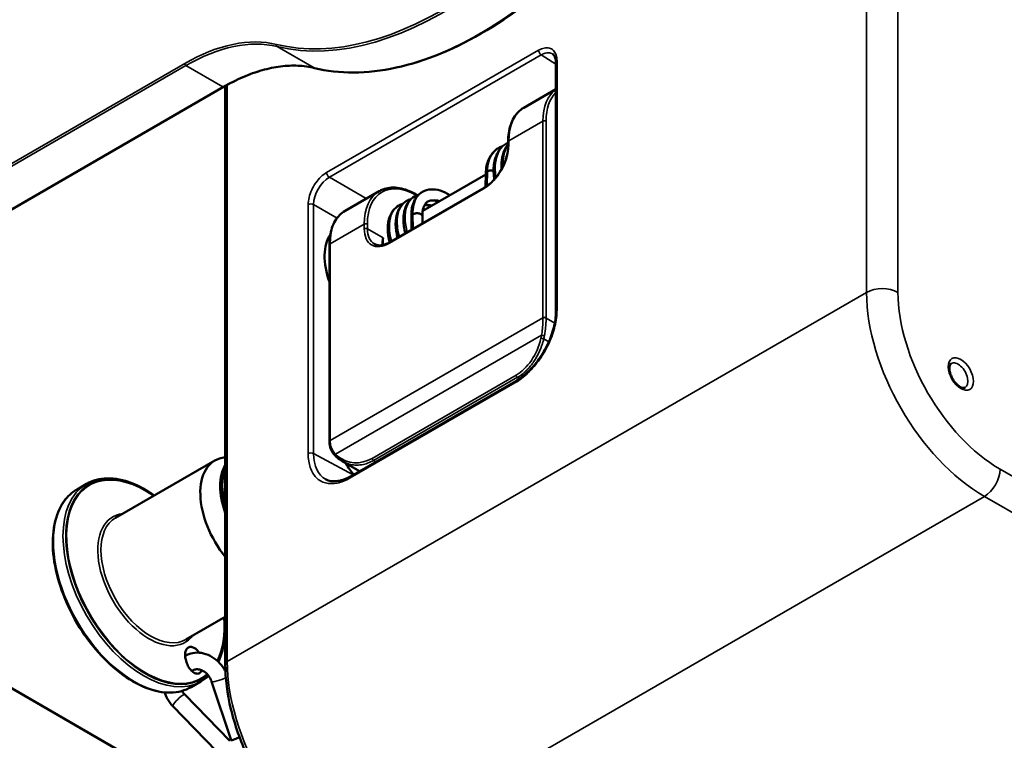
# Model space of a CAD drawing. Header units: millimetres. Extents: x 50 to 3176, y 50 to 2109.
# Tile 5 of 256: x 219 to 308, y 420 to 485. Entities that reach past the tile are written whole.
import ezdxf

# ---------------------------------------------------------------- set-up
doc = ezdxf.new("R2010")
doc.units = ezdxf.units.MM
doc.header["$LTSCALE"] = 10
doc.layers.add('Visible (ISO)', color=7, linetype='Continuous', lineweight=50)
doc.layers.add('Visible Narrow (ISO)', color=7, linetype='Continuous', lineweight=35)

msp = doc.modelspace()

# ---------------------------------------------------------------- linework, layer by layer
at = {"layer": 'Visible (ISO)'}
for p, q in [((267.4291, 481.132), (267.4291, 458.6965)), ((155.0081, 431.2915), (237.523, 478.9315)), ((237.6656, 479.013), (237.6656, 426.9511)), ((264.5373, 477.0587), (267.4291, 478.7283)), ((263.1326, 473.5933), (263.1326, 474.0015)), ((261.1148, 471.0413), (255.4424, 467.7663)), ((261.1163, 471.1402), (261.0981, 469.9259)), ((262.0207, 470.8928), (262.0207, 470.8927)), ((252.4845, 464.9483), (260.9698, 469.8473)), ((248.4507, 467.7711), (251.5266, 469.547)), ((254.4362, 466.0751), (254.4181, 467.2579)), ((255.4274, 466.6474), (255.4179, 467.2731)), ((247.0459, 447.0052), (247.0459, 464.7139)), ((263.8216, 452.4482), (248.9878, 443.8839)), ((181.0778, 446.3429), (241.2112, 411.6249)), ((236.73, 445.2917), (227.7878, 440.1289)), ((237.6656, 445.5954), (237.3867, 445.5385)), ((248.1811, 445.2406), (249.7594, 444.3294)), ((225.1849, 443.1858), (224.3217, 442.6873)), ((237.3988, 442.8848), (237.3988, 443.048)), ((237.6656, 431.2188), (234.1155, 429.1692)), ((234.6579, 426.3273), (234.7818, 426.3988)), ((235.4613, 425.3866), (234.598, 424.8882)), ((236.4419, 425.3821), (238.2078, 420.0931)), ((238.083, 420.0427), (234.0133, 424.2111)), ((236.8787, 419.1291), (232.94, 423.1632))]:
    msp.add_line(p, q, dxfattribs=at)
for centre, major_axis, ratio, start_param, end_param in [((261.6161, 471.1326), (-0.4999, 0.0075), 0.5671862, 4.2968851, 5.5062123), ((254.9181, 467.2655), (-0.4999, -0.0076), 0.5873385, 5.4890574, 6.2831853), ((250.4986, 461.4479), (-2.75, 4.7631), 0.5773503, 0.2672511, 1.2636744), ((239.8938, 439.8118), (-3.1638, 5.4799), 0.5773503, 6.0925643, 8.1180948), ((247.8871, 445.6863), (-0.1263, -0.155), 0.6358018, 0.0000048, 0.000118), ((250.4122, 445.8846), (-1.7966, 3.004), 0.5873369, 1.5012083, 1.8576092), ((241.3076, 440.628), (-2.896, 5.0159), 0.5773503, 0.3103154, 1.2604809), ((241.4489, 440.7097), (2.8639, -4.9604), 0.5773503, 3.5619509, 4.2920308), ((241.3076, 440.628), (2.7639, -4.7873), 0.5773503, 3.9269908, 4.2986493), ((238.8953, 420.4022), (0.6874, 0.3094), 0.0703606, 3.1344849, 4.104017), ((238.8953, 420.4022), (0.6874, 0.3094), 0.0703606, 4.104017, 4.7678134)]:
    msp.add_ellipse(centre, major_axis=major_axis, ratio=ratio, start_param=start_param, end_param=end_param, dxfattribs=at)
for points, knots in [([(245.6853, 480.6347), (247.9294, 480.0823), (250.4253, 480.0949), (255.6852, 481.2433), (258.4505, 482.3863), (263.9641, 485.6892), (266.7114, 487.8501), (271.9075, 492.9688), (274.3553, 495.9256), (278.7049, 502.3355), (280.6061, 505.7874), (283.6703, 512.8386), (284.8328, 516.4367), (286.3008, 523.4171), (286.606, 526.7982), (286.3248, 533.0023), (285.7384, 535.8244), (283.7292, 540.617), (282.308, 542.5891), (280.0201, 544.4592), (279.4713, 544.8385), (278.8956, 545.1709)], [2.5220762, 2.5220762, 2.5220762, 2.5220762, 2.8401564, 2.8401564, 3.1603692, 3.1603692, 3.481068, 3.481068, 3.8016706, 3.8016706, 4.1221862, 4.1221862, 4.442713, 4.442713, 4.7633433, 4.7633433, 5.0840266, 5.0840266, 5.4039111, 5.4039111, 5.4977871, 5.4977871, 5.4977871, 5.4977871]), ([(267.4291, 481.132), (267.4291, 481.2916), (267.4077, 481.4352), (267.3359, 481.6621), (267.2864, 481.7485), (267.1996, 481.8466), (267.1657, 481.875), (267.129, 481.8977)], [0, 0, 0, 0, 0.06251056, 0.06251056, 0.12337142, 0.12337142, 0.15896132, 0.15896132, 0.15896132, 0.15896132]), ([(245.6853, 480.6347), (245.2161, 480.7503), (244.7255, 480.8203), (243.7086, 480.868), (243.1823, 480.8456), (242.1018, 480.7082), (241.5477, 480.5931), (240.4202, 480.2716), (239.8469, 480.0651), (238.6902, 479.5636), (238.1069, 479.2686), (237.523, 478.9315)], [5.66366881, 5.66366881, 5.66366881, 5.66366881, 5.78757211, 5.78757211, 5.91147541, 5.91147541, 6.03537871, 6.03537871, 6.15928201, 6.15928201, 6.28318531, 6.28318531, 6.28318531, 6.28318531]), ([(264.5373, 477.0587), (264.3567, 476.9544), (264.1903, 476.8255), (263.8918, 476.5234), (263.7597, 476.3503), (263.5324, 475.9665), (263.4372, 475.7556), (263.2848, 475.3022), (263.2277, 475.0596), (263.1515, 474.5485), (263.1326, 474.2799), (263.1326, 474.0015)], [5.49778714, 5.49778714, 5.49778714, 5.49778714, 5.65486678, 5.65486678, 5.81194641, 5.81194641, 5.96902604, 5.96902604, 6.12610567, 6.12610567, 6.28318531, 6.28318531, 6.28318531, 6.28318531]), ([(260.9698, 469.8473), (261.1872, 469.9728), (261.4081, 470.1396), (261.8329, 470.5413), (262.0366, 470.7764), (262.4047, 471.2918), (262.5688, 471.5722), (262.8394, 472.1483), (262.9458, 472.4439), (263.0902, 473.0178), (263.1285, 473.296), (263.1325, 473.5653), (263.1326, 473.5793), (263.1326, 473.5933)], [1.5707963, 1.5707963, 1.5707963, 1.5707963, 1.8795108, 1.8795108, 2.1899334, 2.1899334, 2.5018733, 2.5018733, 2.8138645, 2.8138645, 3.1244128, 3.1244128, 3.1415927, 3.1415927, 3.1415927, 3.1415927]), ([(261.1185, 471.1646), (261.1341, 471.595), (261.2141, 472.0049), (261.5033, 472.6962), (261.7096, 472.993), (262.0676, 473.3071), (262.1753, 473.3846), (262.2894, 473.4505)], [0.0026477, 0.0026477, 0.0026477, 0.0026477, 0.15269624, 0.15269624, 0.29609512, 0.29609512, 0.35134496, 0.35134496, 0.35134496, 0.35134496]), ([(261.8856, 470.6139), (261.8665, 470.7345), (261.8516, 470.8541), (261.8019, 471.4109), (261.8227, 471.8362), (261.9842, 472.6051), (262.1271, 472.9597), (262.5104, 473.5003), (262.7355, 473.7064), (262.9892, 473.8529)], [0.91830185, 0.91830185, 0.91830185, 0.91830185, 0.95748491, 0.95748491, 1.10337106, 1.10337106, 1.24928046, 1.24928046, 1.37255273, 1.37255273, 1.37255273, 1.37255273]), ([(262.5378, 471.5358), (262.5151, 471.9145), (262.5367, 472.2818), (262.6867, 473.0021), (262.831, 473.3546), (263.066, 473.6922), (263.0986, 473.7355), (263.1326, 473.7775)], [0.97663894, 0.97663894, 0.97663894, 0.97663894, 1.10343383, 1.10343383, 1.24922841, 1.24922841, 1.27132104, 1.27132104, 1.27132104, 1.27132104]), ([(261.2281, 471.3147), (261.1989, 471.2942), (261.1485, 471.2488), (261.1203, 471.1866), (261.1165, 471.1497), (261.1163, 471.1402)], [0, 0, 0, 0, 0.1, 0.2, 0.23452811, 0.23452811, 0.23452811, 0.23452811]), ([(261.3365, 471.3707), (261.3652, 471.3818), (261.3958, 471.3913), (261.4277, 471.3989), (261.4359, 471.4008), (261.4442, 471.4027), (261.4524, 471.4043), (261.5119, 471.4163), (261.5687, 471.4205), (261.6179, 471.4205), (261.6373, 471.4205), (261.6559, 471.4199), (261.6735, 471.4187), (261.7301, 471.415), (261.7756, 471.4065), (261.8088, 471.3985), (261.8132, 471.3975), (261.8175, 471.3964), (261.8218, 471.3953)], [-0.231072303, -0.231072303, -0.231072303, -0.231072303, -0.220715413, -0.220715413, -0.220715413, -0.218031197, -0.218031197, -0.218031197, -0.19853177, -0.19853177, -0.19853177, -0.190809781, -0.190809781, -0.190809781, -0.165914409, -0.165914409, -0.165914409, -0.162649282, -0.162649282, -0.162649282, -0.162649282]), ([(254.9563, 469.1881), (254.8504, 469.2514), (254.7442, 469.3106), (254.1383, 469.6241), (253.6384, 469.7884), (252.6936, 469.9021), (252.2474, 469.855), (251.7383, 469.6584), (251.6301, 469.6067), (251.5266, 469.547)], [4.69506546, 4.69506546, 4.69506546, 4.69506546, 4.76415752, 4.76415752, 5.08922521, 5.08922521, 5.40776437, 5.40776437, 5.49778714, 5.49778714, 5.49778714, 5.49778714]), ([(253.8775, 465.7525), (253.8209, 465.9687), (253.778, 466.1827), (253.6938, 466.8106), (253.6965, 467.2154), (253.8241, 467.9507), (253.9531, 468.2921), (254.3001, 468.7735), (254.4883, 468.9449), (254.7002, 469.0672)], [0.89896898, 0.89896898, 0.89896898, 0.89896898, 0.97100272, 0.97100272, 1.11632252, 1.11632252, 1.26359083, 1.26359083, 1.3725392, 1.3725392, 1.3725392, 1.3725392]), ([(254.4189, 467.2771), (254.4067, 467.6962), (254.459, 468.0955), (254.7013, 468.7693), (254.8874, 469.0591), (255.2186, 469.3541), (255.3133, 469.4229), (255.4139, 469.4809)], [0.00219767, 0.00219767, 0.00219767, 0.00219767, 0.15337281, 0.15337281, 0.29756317, 0.29756317, 0.34903853, 0.34903853, 0.34903853, 0.34903853]), ([(255.4139, 469.4809), (255.6449, 469.6143), (255.9154, 469.6915), (256.4597, 469.7236), (256.741, 469.6843), (257.3121, 469.5096), (257.6076, 469.3684), (257.8944, 469.182)], [0, 0, 0, 0, 0.11832303, 0.11832303, 0.23529653, 0.23529653, 0.35684555, 0.35684555, 0.35684555, 0.35684555]), ([(252.4626, 464.9358), (252.4089, 465.1427), (252.3682, 465.3473), (252.2833, 465.9592), (252.2808, 466.3585), (252.3973, 467.1017), (252.5279, 467.4527), (252.8785, 467.948), (253.0719, 468.1274), (253.2919, 468.2545)], [0.89862367, 0.89862367, 0.89862367, 0.89862367, 0.96753089, 0.96753089, 1.11033081, 1.11033081, 1.26037223, 1.26037223, 1.37343507, 1.37343507, 1.37343507, 1.37343507]), ([(253.1709, 465.3446), (253.117, 465.553), (253.0755, 465.7593), (252.9875, 466.3851), (252.9861, 466.7976), (253.1147, 467.5345), (253.2435, 467.87), (253.5839, 468.3553), (253.7739, 468.535), (253.9917, 468.6607)], [0.90079254, 0.90079254, 0.90079254, 0.90079254, 0.97031413, 0.97031413, 1.11717957, 1.11717957, 1.26316327, 1.26316327, 1.37423803, 1.37423803, 1.37423803, 1.37423803]), ([(255.9125, 468.6143), (255.8224, 468.5623), (255.7428, 468.4904), (255.6075, 468.3009), (255.5507, 468.1888), (255.4409, 467.8478), (255.4072, 467.5785), (255.4188, 467.2765)], [0, 0, 0, 0, 0.08805913, 0.08805913, 0.16511625, 0.16511625, 0.28463941, 0.28463941, 0.28463941, 0.28463941]), ([(256.166, 468.1841), (256.1303, 468.1982), (256.0953, 468.2111), (255.8966, 468.2778), (255.746, 468.3035), (255.6161, 468.3042)], [0.92685487, 0.92685487, 0.92685487, 0.92685487, 0.94472685, 0.94472685, 1.03007275, 1.03007275, 1.03007275, 1.03007275]), ([(256.8734, 468.5925), (256.8307, 468.6092), (256.7888, 468.624), (256.545, 468.7015), (256.3609, 468.7214), (256.0947, 468.6956), (255.9997, 468.6647), (255.9125, 468.6143)], [0.92834504, 0.92834504, 0.92834504, 0.92834504, 0.94979582, 0.94979582, 1.05603104, 1.05603104, 1.14129212, 1.14129212, 1.14129212, 1.14129212]), ([(248.4507, 467.7711), (248.27, 467.6668), (248.1037, 467.5378), (247.8052, 467.2357), (247.673, 467.0627), (247.4457, 466.6788), (247.3505, 466.468), (247.1982, 466.0146), (247.141, 465.7719), (247.0648, 465.2608), (247.0459, 464.9923), (247.0459, 464.7139)], [5.49778714, 5.49778714, 5.49778714, 5.49778714, 5.65486678, 5.65486678, 5.81194641, 5.81194641, 5.96902604, 5.96902604, 6.12610567, 6.12610567, 6.28318531, 6.28318531, 6.28318531, 6.28318531]), ([(254.439, 467.3447), (254.4415, 467.3497), (254.4443, 467.3549), (254.4474, 467.36), (254.4503, 467.3647), (254.4534, 467.3695), (254.4568, 467.3743), (254.4581, 467.376), (254.4593, 467.3777), (254.4606, 467.3794)], [-0.0254955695, -0.0254955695, -0.0254955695, -0.0254955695, -0.0225785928, -0.0225785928, -0.0225785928, -0.0198942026, -0.0198942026, -0.0198942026, -0.0189225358, -0.0189225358, -0.0189225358, -0.0189225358]), ([(254.6035, 467.49), (254.6411, 467.508), (254.7238, 467.5389), (254.8663, 467.5612), (255.015, 467.5589), (255.1582, 467.5306), (255.2817, 467.4769), (255.3681, 467.4072), (255.4101, 467.3353), (255.4178, 467.2903), (255.418, 467.2731)], [0, 0, 0, 0, 0.1, 0.2, 0.3, 0.4, 0.5, 0.6, 0.7, 0.76146669, 0.76146669, 0.76146669, 0.76146669]), ([(251.0845, 464.7898), (251.1526, 464.7505), (251.226, 464.7204), (251.3843, 464.679), (251.4691, 464.6678), (251.6498, 464.6658), (251.7456, 464.6751), (251.9458, 464.7156), (252.0501, 464.7468), (252.2642, 464.8312), (252.3739, 464.8845), (252.4845, 464.9483)], [0.78539816, 0.78539816, 0.78539816, 0.78539816, 0.9424778, 0.9424778, 1.09955743, 1.09955743, 1.25663706, 1.25663706, 1.41371669, 1.41371669, 1.57079633, 1.57079633, 1.57079633, 1.57079633]), ([(263.8216, 452.4482), (264.1873, 452.6594), (264.5626, 452.9438), (265.2676, 453.6134), (265.6065, 454.0056), (266.2134, 454.8559), (266.4883, 455.3253), (266.9373, 456.28), (267.1167, 456.7773), (267.3639, 457.7575), (267.429, 458.2522), (267.4291, 458.6965)], [0, 0, 0, 0, 0.15908918, 0.15908918, 0.31647854, 0.31647854, 0.47562989, 0.47562989, 0.63537492, 0.63537492, 0.80281342, 0.80281342, 0.80281342, 0.80281342]), ([(303.0126, 454.0186), (302.9839, 454.002), (302.9574, 453.9779), (302.9028, 453.8857), (302.877, 453.8146), (302.8542, 453.6433), (302.8531, 453.5508), (302.8753, 453.3455), (302.8989, 453.2325), (302.9718, 452.9973), (303.0217, 452.875), (303.144, 452.6361), (303.2166, 452.5197), (303.3756, 452.3071), (303.4619, 452.211), (303.6358, 452.0503), (303.7233, 451.9852), (303.8858, 451.8899), (303.961, 451.8589), (304.0899, 451.8253), (304.1427, 451.8229), (304.2161, 451.8321), (304.2408, 451.8409), (304.2626, 451.8536)], [5.4977871, 5.4977871, 5.4977871, 5.4977871, 5.8119464, 5.8119464, 6.1415598, 6.1415598, 6.4152797, 6.4152797, 6.6941921, 6.6941921, 6.9811574, 6.9811574, 7.2722295, 7.2722295, 7.5622463, 7.5622463, 7.8461108, 7.8461108, 8.1213923, 8.1213923, 8.4006905, 8.4006905, 8.6393798, 8.6393798, 8.6393798, 8.6393798]), ([(247.0459, 447.0052), (247.0459, 447.0033), (247.0459, 447.0013), (247.0459, 446.9974), (247.0459, 446.9955), (247.0459, 446.9916), (247.0459, 446.9896), (247.0459, 446.9857), (247.0459, 446.9838), (247.046, 446.9799), (247.046, 446.9779), (247.046, 446.9759)], [0, 0, 0, 0, 0.0014281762, 0.0014281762, 0.0028563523, 0.0028563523, 0.0042845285, 0.0042845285, 0.0057127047, 0.0057127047, 0.0071408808, 0.0071408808, 0.0071408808, 0.0071408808]), ([(247.5774, 445.6996), (247.3923, 445.8902), (247.2436, 446.1208), (247.0841, 446.5621), (247.0473, 446.7679), (247.046, 446.9759)], [0, 0, 0, 0, 0.0968877, 0.0968877, 0.17046943, 0.17046943, 0.17046943, 0.17046943]), ([(247.5774, 445.6996), (247.5891, 445.6876), (247.6009, 445.6757), (247.6247, 445.6523), (247.6367, 445.6407), (247.6609, 445.6179), (247.6732, 445.6067), (247.6979, 445.5845), (247.7103, 445.5736), (247.7354, 445.5522), (247.748, 445.5416), (247.7608, 445.5312)], [0.534984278, 0.534984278, 0.534984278, 0.534984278, 0.554474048, 0.554474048, 0.573963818, 0.573963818, 0.593453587, 0.593453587, 0.612943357, 0.612943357, 0.632433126, 0.632433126, 0.632433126, 0.632433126]), ([(225.1849, 443.1858), (225.7332, 443.5023), (226.3662, 443.6702), (227.7439, 443.6975), (228.491, 443.5499), (229.9221, 442.9924), (230.603, 442.6161), (231.2709, 442.1399)], [3.92699082, 3.92699082, 3.92699082, 3.92699082, 4.23512201, 4.23512201, 4.55120447, 4.55120447, 4.82938432, 4.82938432, 4.82938432, 4.82938432]), ([(246.7009, 443.5978), (246.977, 443.4493), (247.3135, 443.3871), (248.0435, 443.4639), (248.4374, 443.59), (248.8862, 443.8266), (248.9369, 443.8546), (248.9878, 443.8839)], [0.00001042, 0.00001042, 0.00001042, 0.00001042, 0.19029353, 0.19029353, 0.36442774, 0.36442774, 0.38654532, 0.38654532, 0.38654532, 0.38654532]), ([(234.598, 424.8882), (234.0497, 424.5716), (233.4168, 424.4037), (232.0391, 424.3764), (231.2919, 424.524), (229.7536, 425.1233), (228.9617, 425.5814), (227.4221, 426.7599), (226.6748, 427.4807), (225.3005, 429.1098), (224.6737, 430.0175), (223.6023, 431.9288), (223.1577, 432.932), (222.4953, 434.9351), (222.2776, 435.9346), (222.0933, 437.8315), (222.127, 438.7286), (222.4482, 440.3274), (222.7352, 441.03), (223.4632, 442.0535), (223.8623, 442.4221), (224.3217, 442.6873)], [0.7853982, 0.7853982, 0.7853982, 0.7853982, 1.0935294, 1.0935294, 1.4096118, 1.4096118, 1.732307, 1.732307, 2.0555059, 2.0555059, 2.3781487, 2.3781487, 2.7005798, 2.7005798, 3.0232863, 3.0232863, 3.3465449, 3.3465449, 3.6688416, 3.6688416, 3.9269908, 3.9269908, 3.9269908, 3.9269908]), ([(237.5985, 431.1801), (237.6894, 430.2351), (237.6553, 429.3421), (237.3946, 428.0444), (237.2446, 427.5816), (237.0468, 427.1659)], [6.16618997, 6.16618997, 6.16618997, 6.16618997, 6.48813754, 6.48813754, 6.69015462, 6.69015462, 6.69015462, 6.69015462]), ([(235.3249, 427.9832), (235.3161, 427.9961), (235.3072, 428.0089), (235.2225, 428.1273), (235.1383, 428.2192), (234.9579, 428.3704), (234.8628, 428.4276), (234.6668, 428.5013), (234.568, 428.5136), (234.3827, 428.4845), (234.2991, 428.4402), (234.1638, 428.2969), (234.1139, 428.1982), (234.0592, 427.9756), (234.0493, 427.8588), (234.0592, 427.6124), (234.0776, 427.4852), (234.1433, 427.2097), (234.1934, 427.0632), (234.3244, 426.7721), (234.4063, 426.6314), (234.5869, 426.3914), (234.6839, 426.2933), (234.8815, 426.1518), (234.9804, 426.1085), (235.1712, 426.0816), (235.2611, 426.0982), (235.3409, 426.1443), (235.4104, 426.1844), (235.471, 426.2461), (235.5337, 426.3487), (235.5462, 426.372), (235.5578, 426.3966)], [-0.55721753, -0.55721753, -0.55721753, -0.55721753, -0.55230562, -0.55230562, -0.51111176, -0.51111176, -0.46869894, -0.46869894, -0.42273373, -0.42273373, -0.37402254, -0.37402254, -0.32440125, -0.32440125, -0.28181811, -0.28181811, -0.24110647, -0.24110647, -0.19499137, -0.19499137, -0.14487397, -0.14487397, -0.09585595, -0.09585595, -0.04791537, -0.04791537, 0, 0, 0, 0.04167026, 0.04167026, 0.05305038, 0.05305038, 0.05305038, 0.05305038]), ([(234.0553, 427.7112), (234.2678, 427.8303), (234.5005, 427.9127), (234.9956, 428.0007), (235.2585, 428.0012), (235.7883, 427.9178), (236.0545, 427.829), (236.5659, 427.5692), (236.8094, 427.394), (237.2461, 426.9749), (237.4378, 426.7292), (237.6231, 426.4084), (237.6524, 426.3541), (237.6803, 426.2991)], [1.5810746, 1.5810746, 1.5810746, 1.5810746, 1.8584493, 1.8584493, 2.1540769, 2.1540769, 2.4682743, 2.4682743, 2.8001546, 2.8001546, 3.1414554, 3.1414554, 3.2096753, 3.2096753, 3.2096753, 3.2096753]), ([(234.7818, 426.3988), (234.8653, 426.447), (234.9599, 426.4776), (235.178, 426.4969), (235.3021, 426.4845), (235.5427, 426.4091), (235.6561, 426.3553), (235.8708, 426.2125), (235.9721, 426.1258), (236.1548, 425.926), (236.2363, 425.8134), (236.3599, 425.5934), (236.4064, 425.4883), (236.4419, 425.3821)], [1.5707963, 1.5707963, 1.5707963, 1.5707963, 1.9339513, 1.9339513, 2.2971063, 2.2971063, 2.5959309, 2.5959309, 2.877827, 2.877827, 3.1558049, 3.1558049, 3.3865713, 3.3865713, 3.3865713, 3.3865713]), ([(237.6656, 426.9511), (237.6656, 425.6654), (237.8414, 424.291), (238.5202, 421.4868), (239.0233, 420.0574), (240.3077, 417.2746), (241.0889, 415.9215), (242.8567, 413.4178), (243.8431, 412.2674), (245.9322, 410.2775), (247.0345, 409.438), (248.148, 408.7952)], [0, 0, 0, 0, 0.3141593, 0.3141593, 0.6283185, 0.6283185, 0.9424778, 0.9424778, 1.2566371, 1.2566371, 1.5707963, 1.5707963, 1.5707963, 1.5707963]), ([(232.94, 423.1632), (232.741, 423.367), (232.5708, 423.6005), (232.3413, 424.0304), (232.2641, 424.2173), (232.2066, 424.4097)], [5.98030044, 5.98030044, 5.98030044, 5.98030044, 6.32394028, 6.32394028, 6.56599361, 6.56599361, 6.56599361, 6.56599361]), ([(234.0133, 424.2111), (233.9359, 424.2903), (233.8651, 424.3813), (233.7929, 424.4992), (233.7812, 424.5193), (233.7699, 424.5397)], [5.98030044, 5.98030044, 5.98030044, 5.98030044, 6.25167144, 6.25167144, 6.30664073, 6.30664073, 6.30664073, 6.30664073])]:
    msp.add_open_spline(points, degree=3, knots=knots, dxfattribs=at)
for points in [[(267.1287, 481.8979), (267.1288, 481.8978), (267.1289, 481.8978), (267.129, 481.8977)], [(262.2894, 473.4505), (262.406, 473.5178), (262.531, 473.5739), (262.6615, 473.6166)], [(262.9892, 473.8529), (263.0358, 473.8798), (263.0836, 473.9049), (263.1326, 473.9281)], [(254.7002, 469.0672), (254.8189, 469.1357), (254.947, 469.1905), (255.0808, 469.2296)], [(253.2919, 468.2545), (253.4085, 468.3218), (253.5346, 468.3759), (253.6666, 468.4146)], [(253.9917, 468.6607), (254.1109, 468.7295), (254.2395, 468.7836), (254.3733, 468.8219)], [(255.4601, 467.7766), (255.455, 467.7786), (255.4499, 467.7806), (255.4448, 467.7825)], [(251.8538, 464.6973), (251.7934, 464.8995), (251.8211, 465.1273), (251.8774, 465.3467)], [(248.1811, 445.2406), (248.0353, 445.3248), (247.8946, 445.4222), (247.7608, 445.5312)], [(236.1591, 425.9121), (235.9463, 425.7077), (235.7127, 425.5317), (235.4613, 425.3866)]]:
    msp.add_open_spline(points, degree=3, dxfattribs=at)
at = {"layer": 'Visible Narrow (ISO)'}
for p, q in [((295.3999, 460.4275), (295.3999, 591.0669)), ((298.2283, 591.0669), (298.2283, 460.4275)), ((242.3361, 482.5639), (245.6595, 480.6451)), ((246.7943, 471.2207), (265.8701, 482.2342)), ((266.1133, 481.8081), (247.0374, 470.7946)), ((266.1133, 481.8081), (267.4291, 480.9944)), ((151.5036, 433.4014), (234.0186, 481.0415)), ((234.1246, 480.8577), (151.6097, 433.2177)), ((237.448, 478.939), (234.1246, 480.8577)), ((267.5316, 481.2749), (267.5316, 458.8394)), ((154.9331, 431.299), (237.448, 478.939)), ((237.8414, 479.1112), (237.8414, 427.1961)), ((266.2671, 475.8591), (263.1911, 474.0832)), ((266.2671, 458.1504), (266.2671, 475.8591)), ((266.5499, 475.8591), (266.5499, 458.1504)), ((263.1911, 474.0832), (263.1911, 473.6749)), ((250.3625, 468.8749), (247.0374, 470.7946)), ((261.2633, 471.3363), (261.2436, 470.0258)), ((260.9284, 469.7558), (252.4431, 464.8568)), ((245.1328, 445.9075), (245.1328, 468.343)), ((245.6234, 468.3455), (247.7315, 467.1284)), ((245.6234, 468.3455), (245.6234, 445.9099)), ((254.5652, 467.4692), (254.585, 466.161)), ((250.1804, 466.5714), (247.1045, 464.7955)), ((250.1804, 466.1632), (250.1804, 466.5714)), ((250.4632, 466.5714), (250.4632, 466.1632)), ((250.4632, 466.1632), (251.8774, 465.3467)), ((247.1045, 464.7955), (247.1045, 447.0869)), ((251.8774, 465.3467), (251.8774, 464.7021)), ((237.8414, 427.1961), (295.3999, 460.4275)), ((247.1045, 447.0869), (266.2671, 458.1504)), ((266.55, 458.1224), (267.3288, 457.6727)), ((267.4022, 457.6303), (267.4023, 457.6303)), ((266.1477, 456.581), (247.5867, 445.8648)), ((266.3352, 456.2374), (266.7912, 455.9742)), ((250.8783, 445.4861), (263.843, 452.9713)), ((263.7491, 452.288), (248.9153, 443.7237)), ((263.9771, 452.7821), (251.0124, 445.297)), ((264.1712, 452.6701), (263.9771, 452.7821)), ((264.2575, 452.6202), (264.2571, 452.6205)), ((241.2552, 411.5488), (181.0339, 446.3175)), ((249.1823, 443.9962), (245.6234, 445.9099)), ((251.0124, 445.297), (251.2238, 445.1749)), ((307.4207, 444.5058), (554.908, 301.6189)), ((306.0065, 442.0563), (248.448, 408.8249)), ((553.4938, 299.1694), (306.0065, 442.0563))]:
    msp.add_line(p, q, dxfattribs=at)
for centre, major_axis, ratio, start_param, end_param in [((257.2161, 515.541), (18.175, 31.48), 0.5773503, 3.3074743, 7.4725775), ((257.3222, 515.4797), (18.25, 31.6099), 0.5773503, 3.3074743, 6.2831853), ((260.6456, 513.561), (-18.25, -31.6099), 0.5773503, 0.1658817, 3.1415927), ((234.0186, 464.589), (10.075, 17.4504), 0.5773503, 0.1658817, 0.7853982), ((234.1246, 464.5278), (10, 17.3205), 0.5773503, 0.1658817, 0.7853982), ((242.3977, 482.6992), (-0.0359, -0.1457), 0.8052887, 4.4829822, 6.0537785), ((266.1176, 482.0913), (-0.175, 0.3031), 0.5773503, 0.7854052, 2.3387406), ((234.1246, 480.9802), (-0.075, 0.1299), 0.5773503, 0.7853982, 2.3561945), ((237.448, 462.609), (10, 17.3205), 0.5773503, 0.1658817, 0.7853982), ((245.7211, 480.7804), (-0.0359, -0.1457), 0.8052887, 6.0537785, 6.2831853), ((267.7791, 481.132), (-0.35, 0), 0.5773503, 5.4977928, 6.2831853), ((237.448, 479.0615), (0.075, -0.1299), 0.5773503, 5.4977871, 6.2831853), ((270.8632, 473.2055), (-3.25, 5.6292), 0.5773503, 0.0584084, 0.7853982), ((271.0047, 473.2871), (-3.15, 5.456), 0.5773503, 0.1463174, 0.7853981), ((267.7873, 471.4296), (-3.25, 5.6292), 0.5773503, 0, 0.7853982), ((266.4085, 475.7774), (-0.2, 0), 0.5773503, 3.9269885, 5.4977871), ((260.9284, 472.3685), (1.6, 2.7713), 0.5773503, 3.9269908, 5.4977871), ((263.3326, 474.0015), (-0.2, 0), 0.5773503, 5.4977871, 6.2831853), ((263.3326, 473.5933), (-0.2, 0), 0.5773503, 5.4977871, 6.2831853), ((247.0423, 469.1591), (-1, -1.7321), 0.581113, 3.9271429, 5.4976349), ((247.0418, 471.0778), (0.175, -0.3031), 0.5773503, 3.9269953, 5.4803332), ((261.6045, 471.1535), (0.4874, 0.0164), 0.5500058, 2.3294764, 2.4356328), ((254.918, 463.9995), (-3.15, 5.456), 0.5773503, 5.5045717, 7.0685835), ((261.0698, 469.6741), (-0.1, 0.1732), 0.5773503, 0, 0.7853982), ((254.7766, 463.9178), (-3.25, 5.6292), 0.5773503, 0, 0.7853982), ((245.3803, 468.2001), (-0.35, 0), 0.5773503, 3.9444446, 5.4977778), ((251.7007, 462.1419), (-3.25, 5.6292), 0.5773503, 0, 0.7853982), ((254.9069, 467.2857), (0.4881, 0.0255), 0.5622534, 2.2125926, 2.3186194), ((250.3218, 466.4898), (-0.2, 0), 0.5773503, 3.9269447, 5.4977871), ((250.3218, 466.0815), (0.2, 0), 0.5773503, 0.7853924, 2.3561945), ((252.4431, 467.4696), (-1.6, -2.7713), 0.5773503, 5.4977871, 7.0685835), ((252.5845, 467.3879), (-1.5, -2.5981), 0.5773503, 5.4977871, 6.2831853), ((247.2459, 464.7139), (-0.2, 0), 0.5773503, 5.4977871, 6.2831853), ((252.5845, 464.7751), (-0.1, 0.1732), 0.5773503, 0, 0.7853982), ((296.8141, 459.611), (2, 0), 0.5773503, 0.7853982, 2.3561945), ((306.0065, 454.3037), (-7.5, 12.9904), 0.5773503, 0.7853982, 2.3561945), ((307.4207, 455.1202), (-6.5, 11.2583), 0.5773503, 0.7853982, 2.3561945), ((267.7791, 458.6965), (-0.35, 0), 0.5773503, 5.4977938, 6.283143), ((266.4085, 458.0687), (0.2, 0), 0.5773503, 0.7853828, 2.3561945), ((266.4086, 458.0407), (0.2, 0.0012), 0.5732128, 0.7820191, 2.3526495), ((269.8026, 456.1091), (-2.5, 4.3301), 0.5773503, 0.7853982, 0.792539), ((269.944, 456.1908), (2.4, -4.1569), 0.5773503, 3.9269908, 3.9341317), ((264.0115, 456.9046), (-0.5589, -2.9041), 0.7302872, 1.5022267, 1.5998358), ((266.2819, 456.5552), (-0.1972, 0.0336), 0.0198342, 4.0617735, 5.4642248), ((264.1507, 456.887), (-0.671, -3.0766), 0.7228039, 1.5170561, 1.6148382), ((262.7095, 457.5462), (-0.6016, -4.959), 0.7116321, 0.4910065, 1.4035281), ((266.2233, 456.2726), (-0.1943, 0.0476), 0.0468057, 0.8199134, 2.1961485), ((303.6376, 452.9361), (0.625, -1.0825), 0.5773503, 0, 3.1415927), ((263.9771, 452.9454), (-0.1, 0.1732), 0.5773503, 1.107117, 2.3561945), ((263.9966, 452.1451), (-0.175, 0.3031), 0.5773503, 0, 0.7853871), ((247.246, 446.9772), (-0.2, -0.0012), 0.5732128, 5.4942434, 6.2831885), ((247.2459, 447.0052), (-0.2, 0), 0.5773503, 5.4977871, 6.2831853), ((250.64, 445.0456), (2.5, -4.3301), 0.5773503, 3.9269908, 3.9341323), ((245.3803, 445.7646), (0.35, 0), 0.5773503, 0.8028519, 2.3561843), ((249.1639, 447.9504), (-2.51, -4.3263), 0.5771481, 5.4991598, 6.301833), ((247.7208, 445.8389), (-0.1435, -0.1393), 0.6084779, 5.1144222, 6.2831853), ((249.051, 448.27), (-0.5599, -2.909), 0.7303009, 5.8113287, 5.9087782), ((247.8871, 445.6863), (-0.1263, -0.155), 0.6358018, 5.0419999, 6.2831853), ((249.7474, 450.0633), (-0.6044, -4.9609), 0.7111774, 5.8618529, 6.7742911), ((251.0124, 445.4603), (0.1, -0.1732), 0.5773503, 4.2487038, 5.4977871), ((230.4597, 434.365), (-5.0641, 8.7713), 0.5773503, 5.3872079, 9.54314), ((230.4769, 434.375), (5.0186, -8.6925), 0.5773503, 2.2528849, 6.3958758), ((306.0065, 443.6893), (-1, -1.7321), 0.5773503, 0.7853982, 2.3561945), ((249.1628, 443.5808), (-0.175, 0.3031), 0.5773503, 0, 0.7853894), ((229.4598, 433.7877), (-5.1382, 8.8996), 0.5773503, 0, 3.1415927), ((230.3231, 434.2862), (5.1382, -8.8996), 0.5773503, 3.1415927, 6.2831853), ((230.8103, 434.5674), (-3.2632, 5.6521), 0.5773503, 6.0357223, 9.6722409), ((230.9517, 434.6491), (-3.1638, 5.4799), 0.5773503, 0, 3.1415926), ((230.4769, 434.375), (5.0186, -8.6925), 0.5773503, 0.3604536, 0.8887078), ((230.4597, 434.365), (5.0641, -8.7713), 0.5773503, 0.3647332, 0.8959774), ((234.4068, 427.0483), (0.375, -0.6495), 0.5773503, 5.9133693, 6.2831853), ((238.2656, 426.9511), (-0.6, 0), 0.5773503, 5.4977871, 6.2831853), ((248.448, 421.0723), (7.5, -12.9904), 0.5773503, 3.9269908, 5.4977871), ((237.1533, 425.6196), (-0.7114, -0.2375), 0.140028, 0, 2.4339946), ((233.4767, 423.6871), (0.5366, 0.5239), 0.1722091, 0, 3.1415927)]:
    msp.add_ellipse(centre, major_axis=major_axis, ratio=ratio, start_param=start_param, end_param=end_param, dxfattribs=at)
msp.add_ellipse((303.8851, 453.079), major_axis=(-0.8, 1.3856), ratio=0.5773503, dxfattribs=at)
for points, knots in [([(265.8701, 482.2342), (266.0489, 482.3374), (266.3878, 482.4701), (266.8623, 482.4673), (267.236, 482.2523), (267.4766, 481.8428), (267.5316, 481.4822), (267.5316, 481.2749)], [0.00000315, 0.00000315, 0.00000315, 0.00000315, 0.2, 0.4, 0.6, 0.8, 0.99999899, 0.99999899, 0.99999899, 0.99999899]), ([(266.1133, 481.8081), (266.2344, 481.8784), (266.3561, 481.9308), (266.4737, 481.9631), (266.5601, 481.9868), (266.6444, 481.9996), (266.7249, 482.0015), (266.7682, 482.0024), (266.8104, 482.0003), (266.8514, 481.9949), (266.9252, 481.9852), (266.9949, 481.9652), (267.0591, 481.9353), (267.0771, 481.927), (267.0946, 481.9179), (267.1117, 481.908), (267.1174, 481.9047), (267.1231, 481.9013), (267.1287, 481.8979)], [0, 0, 0, 0, 0.16444455, 0.16444455, 0.16444455, 0.28521173, 0.28521173, 0.28521173, 0.35014176, 0.35014176, 0.35014176, 0.46727716, 0.46727716, 0.46727716, 0.5, 0.5, 0.5, 0.51093033, 0.51093033, 0.51093033, 0.51093033]), ([(261.2627, 471.3383), (261.2732, 471.6506), (261.4052, 472.5725), (261.8671, 473.2067), (262.2894, 473.4505)], [0.00002114, 0.00002114, 0.00002114, 0.00002114, 0.012507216, 0.039190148, 0.039190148, 0.039190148, 0.039190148]), ([(262.0362, 470.7913), (262.0159, 470.9165), (261.8879, 471.9181), (262.1276, 473.1311), (262.7671, 473.7246), (262.9892, 473.8529)], [0.300416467, 0.300416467, 0.300416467, 0.300416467, 0.3050029, 0.33750242, 0.351522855, 0.351522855, 0.351522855, 0.351522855]), ([(262.6806, 471.8109), (262.6693, 472.0576), (262.693, 472.801), (262.9101, 473.4101), (263.1326, 473.7334)], [0.620539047, 0.620539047, 0.620539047, 0.620539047, 0.629998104, 0.650123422, 0.650123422, 0.650123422, 0.650123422]), ([(245.1328, 468.343), (245.1328, 468.5495), (245.1874, 468.9722), (245.427, 469.6585), (245.8, 470.3054), (246.275, 470.8574), (246.6148, 471.1171), (246.7943, 471.2207)], [0.00000179, 0.00000179, 0.00000179, 0.00000179, 0.2, 0.4, 0.6, 0.8, 0.99999834, 0.99999834, 0.99999834, 0.99999834]), ([(254.0504, 465.8524), (253.9898, 466.0715), (253.7559, 467.1476), (253.9299, 468.3982), (254.4992, 468.9512), (254.7002, 469.0672)], [0.296824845, 0.296824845, 0.296824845, 0.296824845, 0.305002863, 0.337502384, 0.351522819, 0.351522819, 0.351522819, 0.351522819]), ([(254.5644, 467.4711), (254.5561, 467.7725), (254.629, 468.6603), (255.0318, 469.2603), (255.4139, 469.4809)], [0.00002173, 0.00002173, 0.00002173, 0.00002173, 0.01250718, 0.039190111, 0.039190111, 0.039190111, 0.039190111]), ([(252.6354, 465.0355), (252.6304, 465.0537), (252.3906, 465.9409), (252.3802, 467.323), (252.9817, 468.0754), (253.2919, 468.2545)], [0.921812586, 0.921812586, 0.921812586, 0.921812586, 0.922493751, 0.954993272, 0.976648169, 0.976648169, 0.976648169, 0.976648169]), ([(253.3436, 465.4443), (253.1922, 465.998), (253.0229, 467.3789), (253.4913, 468.3533), (253.97, 468.6482), (253.9917, 468.6607)], [0.609332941, 0.609332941, 0.609332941, 0.609332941, 0.629998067, 0.662497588, 0.66401115, 0.66401115, 0.66401115, 0.66401115]), ([(255.6383, 468.3411), (255.7261, 468.3502), (255.9355, 468.3498), (256.1607, 468.2993), (256.2904, 468.2559)], [0.363445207, 0.363445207, 0.363445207, 0.363445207, 0.37000194, 0.378455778, 0.378455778, 0.378455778, 0.378455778]), ([(255.9125, 468.6143), (255.9763, 468.6511), (256.288, 468.7886), (256.6761, 468.7696), (256.9971, 468.6639)], [0.039190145, 0.039190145, 0.039190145, 0.039190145, 0.045006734, 0.065941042, 0.065941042, 0.065941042, 0.065941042]), ([(267.5316, 458.8394), (267.5315, 458.3692), (267.4073, 457.4064), (266.8616, 455.8439), (266.0123, 454.3714), (264.9312, 453.1149), (264.1576, 452.5239), (263.7491, 452.288)], [0.00000129, 0.00000129, 0.00000129, 0.00000129, 0.2, 0.4, 0.6, 0.8, 0.99999815, 0.99999815, 0.99999815, 0.99999815]), ([(266.2671, 458.1212), (266.2678, 458.0175), (266.2662, 457.9085), (266.2587, 457.6822), (266.2526, 457.5647), (266.243, 457.4247), (266.2415, 457.4046), (266.2317, 457.2736), (266.2215, 457.1608), (266.1926, 456.8926), (266.1722, 456.7364), (266.1477, 456.581)], [0, 0, 0, 0, 0.2300945, 0.2300945, 0.4614975, 0.4614975, 0.5, 0.5, 0.7122003, 0.7122003, 1, 1, 1, 1]), ([(266.55, 458.1224), (266.5505, 458.0251), (266.5489, 457.9237), (266.545, 457.8209), (266.5446, 457.8098), (266.5442, 457.7987), (266.5437, 457.7876), (266.5416, 457.7373), (266.539, 457.6868), (266.5359, 457.6364), (266.5316, 457.5667), (266.5265, 457.4973), (266.5205, 457.4267), (266.514, 457.3499), (266.5065, 457.2718), (266.4976, 457.1903), (266.4953, 457.1692), (266.4929, 457.148), (266.4904, 457.1264), (266.4862, 457.0908), (266.4818, 457.0544), (266.477, 457.0175), (266.4575, 456.8662), (266.4326, 456.7045), (266.4018, 456.5379)], [0.00000008, 0.00000008, 0.00000008, 0.00000008, 0.20885085, 0.20885085, 0.20885085, 0.23141025, 0.23141025, 0.23141025, 0.33333333, 0.33333333, 0.33333333, 0.47412562, 0.47412562, 0.47412562, 0.62714453, 0.62714453, 0.62714453, 0.66666667, 0.66666667, 0.66666667, 0.73213396, 0.73213396, 0.73213396, 0.99999934, 0.99999934, 0.99999934, 0.99999934]), ([(266.3352, 456.2374), (266.3192, 456.1745), (266.313, 456.1518), (266.3015, 456.1096), (266.2855, 456.0509), (266.2688, 455.993), (266.2517, 455.936), (266.2389, 455.8936), (266.2259, 455.8517), (266.2126, 455.8104), (266.1804, 455.71), (266.1466, 455.6127), (266.1116, 455.5186), (266.0982, 455.4824), (266.0846, 455.4466), (266.0708, 455.4113), (266.0219, 455.286), (265.971, 455.1668), (265.9186, 455.0526), (265.8655, 454.9373), (265.8108, 454.8272), (265.7545, 454.7213), (265.7516, 454.7159), (265.7488, 454.7106), (265.7459, 454.7052), (265.6845, 454.5908), (265.6212, 454.4812), (265.5554, 454.3752), (265.5198, 454.3178), (265.4835, 454.2615), (265.4463, 454.206), (265.4293, 454.1807), (265.4121, 454.1555), (265.3948, 454.1306), (265.379, 454.1078), (265.363, 454.0851), (265.3469, 454.0626), (265.2751, 453.9625), (265.2003, 453.8655), (265.1239, 453.7729), (265.0811, 453.7211), (265.0377, 453.6707), (264.9941, 453.622), (264.9905, 453.6179), (264.9869, 453.6139), (264.9833, 453.6099), (264.952, 453.5751), (264.9206, 453.5413), (264.8888, 453.508), (264.8209, 453.4369), (264.7517, 453.3688), (264.6792, 453.3022), (264.6626, 453.2869), (264.6458, 453.2717), (264.6288, 453.2565), (264.5964, 453.2277), (264.5633, 453.199), (264.5293, 453.1706), (264.476, 453.126), (264.4206, 453.0818), (264.3634, 453.0386), (264.3521, 453.0301), (264.3407, 453.0216), (264.3293, 453.0132), (264.2183, 452.9313), (264.1004, 452.8533), (263.9771, 452.7821)], [0, 0, 0, 0, 0.0241183, 0.0241183, 0.0241183, 0.0577301, 0.0577301, 0.0577301, 0.0827107, 0.0827107, 0.0827107, 0.1433392, 0.1433392, 0.1433392, 0.1666667, 0.1666667, 0.1666667, 0.249585, 0.249585, 0.249585, 0.3333333, 0.3333333, 0.3333333, 0.3375736, 0.3375736, 0.3375736, 0.4284262, 0.4284262, 0.4284262, 0.4775683, 0.4775683, 0.4775683, 0.5, 0.5, 0.5, 0.5204518, 0.5204518, 0.5204518, 0.6114843, 0.6114843, 0.6114843, 0.6624471, 0.6624471, 0.6624471, 0.6666667, 0.6666667, 0.6666667, 0.7031726, 0.7031726, 0.7031726, 0.7812292, 0.7812292, 0.7812292, 0.7991579, 0.7991579, 0.7991579, 0.8333333, 0.8333333, 0.8333333, 0.886938, 0.886938, 0.886938, 0.8974926, 0.8974926, 0.8974926, 1, 1, 1, 1]), ([(247.5867, 445.8648), (247.5377, 445.9173), (247.4917, 445.9725), (247.4057, 446.089), (247.3657, 446.1503), (247.2954, 446.2743), (247.2647, 446.3368), (247.2364, 446.4043), (247.235, 446.4078), (247.2092, 446.4707), (247.188, 446.5317), (247.1527, 446.6558), (247.1385, 446.7189), (247.1174, 446.8467), (247.1103, 446.9113), (247.1055, 447.0035), (247.1047, 447.0305), (247.1046, 447.0577)], [0, 0, 0, 0, 0.164427, 0.164427, 0.3322135, 0.3322135, 0.4915159, 0.4915159, 0.5, 0.5, 0.6473335, 0.6473335, 0.793877, 0.793877, 0.9398183, 0.9398183, 1, 1, 1, 1]), ([(248.9153, 443.7237), (248.5081, 443.4886), (247.7364, 443.1866), (246.6561, 443.1929), (245.8056, 443.6827), (245.2579, 444.6148), (245.1328, 445.4358), (245.1328, 445.9075)], [0.00000068, 0.00000068, 0.00000068, 0.00000068, 0.2, 0.4, 0.6, 0.8, 0.99999782, 0.99999782, 0.99999782, 0.99999782]), ([(251.0124, 445.297), (250.8359, 445.1951), (250.6541, 445.1103), (250.4696, 445.0444), (250.3057, 444.9859), (250.1397, 444.9422), (249.9716, 444.9139), (249.9504, 444.9103), (249.9292, 444.907), (249.908, 444.9039), (249.7375, 444.8792), (249.5649, 444.8708), (249.3971, 444.8787), (249.3779, 444.8796), (249.3588, 444.8807), (249.3398, 444.882), (249.1688, 444.8937), (249.0034, 444.9216), (248.8392, 444.9659), (248.8251, 444.9697), (248.811, 444.9736), (248.7969, 444.9776), (248.6189, 445.0288), (248.4422, 445.1), (248.271, 445.1908), (248.2409, 445.2068), (248.211, 445.2234), (248.1812, 445.2405)], [0, 0, 0, 0, 0.16666667, 0.16666667, 0.16666667, 0.31470011, 0.31470011, 0.31470011, 0.33333333, 0.33333333, 0.33333333, 0.48292324, 0.48292324, 0.48292324, 0.5, 0.5, 0.5, 0.65349264, 0.65349264, 0.65349264, 0.66666667, 0.66666667, 0.66666667, 0.83333333, 0.83333333, 0.83333333, 0.86262299, 0.86262299, 0.86262299, 0.86262299])]:
    msp.add_open_spline(points, degree=3, knots=knots, dxfattribs=at)
msp.add_open_spline([(255.463, 467.8837), (255.503, 467.8733), (255.5434, 467.8615), (255.584, 467.8481)], degree=3, dxfattribs=at)

doc.saveas('drawing.dxf')
